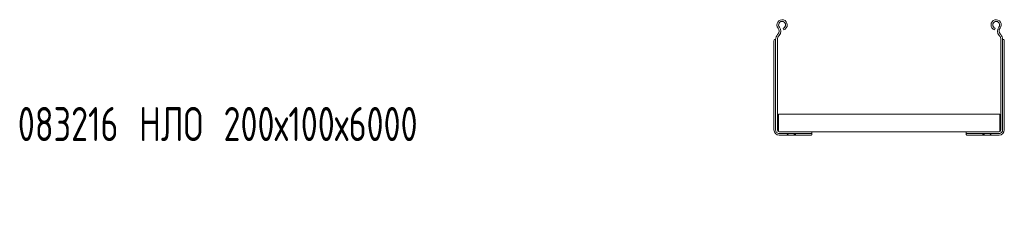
# Model space of a CAD drawing. Header units: millimetres. Extents: x -838 to 6469, y -6411 to -217.
# Tile 7 of 23: x -791 to 77, y -381 to -217. Entities that reach past the tile are written whole.
import ezdxf

# ---------------------------------------------------------------- set-up
doc = ezdxf.new("R2010")
doc.units = ezdxf.units.MM
doc.styles.add('SLDTEXTSTYLE0', font='TXT', dxfattribs={"width": 0.7, "bigfont": 'bigfont'})

msp = doc.modelspace()

# ---------------------------------------------------------------- linework, layer by layer
at = {"color": 7, "linetype": 'Continuous', "lineweight": 15}
for p, q in [((-117.74, -226.12), (-118.2, -224.69)), ((68.09, -226.12), (68.55, -224.69)), ((-122.83, -230.01), (-123.17, -230.37)), ((-121.74, -231.04), (-122.09, -231.41)), ((72.09, -231.04), (72.44, -231.41)), ((73.18, -230.01), (73.52, -230.37)), ((-126.32, -235.76), (-126.28, -235.34)), ((-126.32, -314.24), (-126.32, -235.76)), ((-125.62, -234.74), (-125.32, -234.74)), ((-125.32, -234.74), (-124.82, -234.74)), ((-124.82, -234.5), (-124.82, -314.24)), ((-123.32, -234.5), (-123.32, -314.24)), ((73.68, -234.5), (73.68, -314.24)), ((75.18, -234.5), (75.18, -314.24)), ((75.68, -234.74), (75.18, -234.74)), ((75.97, -234.74), (75.68, -234.74)), ((76.68, -235.76), (76.63, -235.34)), ((76.68, -314.24), (76.68, -235.76)), ((-122.32, -300.3), (-122.32, -302.1)), ((-122.32, -300.3), (72.68, -300.3)), ((-122.32, -302.1), (-122.32, -313.94)), ((72.68, -300.3), (72.68, -302.1)), ((72.68, -302.1), (72.68, -313.94)), ((-122.42, -315.14), (-122.42, -315.62)), ((-122.42, -315.14), (-122.32, -315.14)), ((-122.42, -317.18), (-122.42, -317.24)), ((-122.42, -317.24), (-121.82, -317.24)), ((-122.32, -313.94), (-122.32, -315.66)), ((-121.82, -315.74), (-92.82, -315.74)), ((-121.82, -317.24), (-92.82, -317.24)), ((-121.82, -318.74), (-115.07, -318.74)), ((-115.07, -318.74), (-108.57, -318.74)), ((-108.57, -318.74), (-108.57, -317.24)), ((-108.57, -318.74), (-93.84, -318.74)), ((-93.42, -318.7), (-93.84, -318.74)), ((-92.82, -315.74), (43.18, -315.74)), ((-92.82, -315.74), (-92.82, -317.24)), ((-92.82, -317.74), (-92.82, -317.24)), ((-92.82, -318.04), (-92.82, -317.74)), ((43.18, -315.74), (43.18, -317.24)), ((72.18, -315.74), (43.18, -315.74)), ((72.18, -317.24), (43.18, -317.24)), ((43.18, -317.74), (43.18, -317.24)), ((43.18, -318.04), (43.18, -317.74)), ((43.78, -318.7), (44.19, -318.74)), ((58.93, -318.74), (44.19, -318.74)), ((58.93, -318.74), (58.93, -317.24)), ((65.43, -318.74), (58.93, -318.74)), ((72.18, -318.74), (65.43, -318.74)), ((72.18, -317.24), (72.78, -317.24)), ((72.68, -313.94), (72.68, -315.66)), ((72.68, -315.14), (72.78, -315.14)), ((72.78, -315.62), (72.78, -315.14)), ((72.78, -317.24), (72.78, -317.18))]:
    msp.add_line(p, q, dxfattribs=at)
for centre, radius, start, end in [((-119.15, -221.8), 4.55, 288.1, 219.68156), ((-125.73, -227.25), 4, 316.46488, 39.68156), ((-119.15, -221.8), 3.05, 288.1, 219.68156), ((-125.73, -227.25), 5.5, 316.46488, 39.68156), ((69.5, -221.8), 4.55, 320.31844, 251.9), ((69.5, -221.8), 3.05, 320.31844, 251.9), ((76.08, -227.25), 5.5, 140.31844, 223.53512), ((76.08, -227.25), 4, 140.31844, 223.53512), ((-118.82, -234.5), 6, 136.46488, 180), ((-118.82, -234.5), 4.5, 136.46488, 180), ((69.18, -234.5), 4.5, 0, 43.53512), ((69.18, -234.5), 6, 0, 43.53512), ((-121.82, -314.24), 4.5, 180, 270), ((-121.82, -314.24), 3, 180, 270), ((-121.82, -314.24), 1.5, 180, 270), ((72.18, -314.24), 3, 270, 0), ((72.18, -314.24), 1.5, 270, 0), ((72.18, -314.24), 4.5, 270, 0)]:
    msp.add_arc(centre, radius, start, end, dxfattribs=at)
for points, knots in [([(-126.28, -235.34), (-126.27, -235.28), (-126.23, -235.08), (-126.08, -234.85), (-125.85, -234.75), (-125.67, -234.75), (-125.62, -234.74)], [0, 0, 0, 0, 0.155649, 0.514564, 0.854568, 1, 1, 1, 1]), ([(76.63, -235.34), (76.62, -235.28), (76.58, -235.08), (76.44, -234.85), (76.2, -234.75), (76.02, -234.75), (75.97, -234.74)], [0, 0, 0, 0, 0.155649, 0.514564, 0.854568, 1, 1, 1, 1]), ([(-114.32, -318.23), (-114.49, -318.34), (-114.8, -318.54), (-115.04, -318.72), (-115.06, -318.74), (-115.07, -318.74)], [0, 0, 0, 0, 0.407021, 0.751647, 1, 1, 1, 1]), ([(-113.87, -317.74), (-113.97, -317.89), (-114.09, -318.08), (-114.28, -318.2), (-114.32, -318.23)], [0, 0, 0, 0, 0.771658, 1, 1, 1, 1]), ([(-113.57, -317.24), (-113.58, -317.26), (-113.6, -317.29), (-113.73, -317.47), (-113.83, -317.66), (-113.87, -317.74)], [0, 0, 0, 0, 0.346327, 0.691474, 1, 1, 1, 1]), ([(-108.57, -318.74), (-108.56, -318.73), (-108.52, -318.7), (-108.24, -318.5), (-107.96, -318.32), (-107.82, -318.23)], [0, 0, 0, 0, 0.333665, 0.666043, 1, 1, 1, 1]), ([(-107.82, -318.23), (-107.69, -318.13), (-107.51, -317.99), (-107.4, -317.79), (-107.37, -317.74)], [0, 0, 0, 0, 0.771596, 1, 1, 1, 1]), ([(-107.37, -317.74), (-107.31, -317.63), (-107.19, -317.41), (-107.09, -317.26), (-107.08, -317.25), (-107.07, -317.24)], [0, 0, 0, 0, 0.406592, 0.81534, 1, 1, 1, 1]), ([(-92.82, -318.04), (-92.84, -318.17), (-92.86, -318.43), (-93.09, -318.62), (-93.33, -318.68), (-93.42, -318.7)], [0, 0, 0, 0, 0.373783, 0.74931, 1, 1, 1, 1]), ([(43.18, -318.04), (43.19, -318.17), (43.21, -318.43), (43.44, -318.62), (43.68, -318.68), (43.78, -318.7)], [0, 0, 0, 0, 0.3737828, 0.7493097, 1, 1, 1, 1]), ([(57.72, -317.74), (57.66, -317.63), (57.54, -317.41), (57.44, -317.26), (57.43, -317.25), (57.43, -317.24)], [0, 0, 0, 0, 0.4065921, 0.8153403, 1, 1, 1, 1]), ([(58.18, -318.23), (58.04, -318.13), (57.86, -317.99), (57.75, -317.79), (57.72, -317.74)], [0, 0, 0, 0, 0.771596, 1, 1, 1, 1]), ([(58.93, -318.74), (58.91, -318.73), (58.87, -318.7), (58.59, -318.5), (58.31, -318.32), (58.18, -318.23)], [0, 0, 0, 0, 0.333665, 0.666043, 1, 1, 1, 1]), ([(63.93, -317.24), (63.93, -317.26), (63.95, -317.29), (64.08, -317.47), (64.18, -317.66), (64.22, -317.74)], [0, 0, 0, 0, 0.346327, 0.691474, 1, 1, 1, 1]), ([(64.22, -317.74), (64.32, -317.89), (64.44, -318.08), (64.63, -318.2), (64.68, -318.23)], [0, 0, 0, 0, 0.771658, 1, 1, 1, 1]), ([(64.68, -318.23), (64.84, -318.34), (65.15, -318.54), (65.39, -318.72), (65.41, -318.74), (65.43, -318.74)], [0, 0, 0, 0, 0.407021, 0.751647, 1, 1, 1, 1])]:
    msp.add_open_spline(points, degree=3, knots=knots, dxfattribs=at)

# ---------------------------------------------------------------- texts
at = {"color": 7, "linetype": 'Continuous', "lineweight": 0, "insert": (-792.67, -294), "char_height": 30, "attachment_point": 1, "style": 'SLDTEXTSTYLE0'}
msp.add_mtext('083216 \\M+1844E\\M+1844C\\M+1844F 200\\M+18487100\\M+184876000', dxfattribs=at)

doc.saveas('drawing.dxf')
